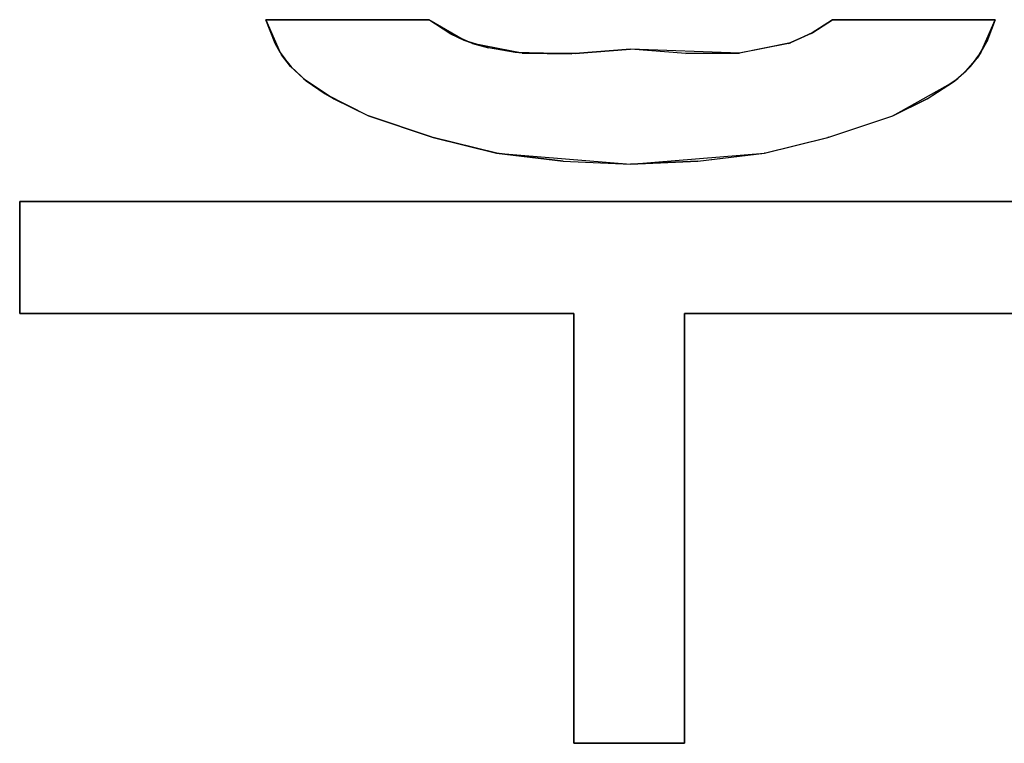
# Model space of a CAD drawing. Header units: inches. Extents: x 106 to 215, y -158 to -59.
# Tile 41 of 73: x 147 to 155, y -73 to -67. Entities that reach past the tile are written whole.
import ezdxf

# ---------------------------------------------------------------- set-up
doc = ezdxf.new("R2010")
doc.units = ezdxf.units.IN
doc.header["$MEASUREMENT"] = 0
doc.layers.add('_U+B808_U+C774_U+C5B4 1', color=7, linetype='Continuous')

# ---------------------------------------------------------------- blocks, each defined once
blk = doc.blocks.new('block 910')
at = {"layer": '_U+B808_U+C774_U+C5B4 1', "color": 250, "lineweight": 25, "true_color": 0x333333}
for points in [[(152.6323, -72.7479), (152.6323, -69.1971)], [(152.6323, -69.1971), (152.6323, -72.7479)], [(152.6323, -72.7479), (152.6323, -72.7479)], [(152.6323, -72.7479), (152.6323, -72.7479)]]:
    blk.add_lwpolyline(points, dxfattribs=at)
blk = doc.blocks.new('block 911')
at = {"layer": '_U+B808_U+C774_U+C5B4 1', "color": 250, "lineweight": 25, "true_color": 0x333333}
for points in [[(152.6323, -72.7479), (152.6323, -69.1971)], [(152.6323, -72.7479), (152.6323, -69.1971)], [(152.6323, -69.1971), (152.6323, -69.1971)], [(152.6323, -69.1971), (152.6323, -69.1971)]]:
    blk.add_lwpolyline(points, dxfattribs=at)
blk = doc.blocks.new('block 912')
at = {"layer": '_U+B808_U+C774_U+C5B4 1', "color": 250, "lineweight": 25, "true_color": 0x333333}
for points in [[(152.6323, -69.1971), (157.2378, -69.1971)], [(152.6323, -69.1971), (152.6323, -69.1971)], [(157.2378, -69.1971), (152.6323, -69.1971)], [(152.6323, -69.1971), (152.6323, -69.1971)]]:
    blk.add_lwpolyline(points, dxfattribs=at)
blk = doc.blocks.new('block 913')
at = {"layer": '_U+B808_U+C774_U+C5B4 1', "color": 250, "lineweight": 25, "true_color": 0x333333}
for points in [[(152.6323, -69.1971), (157.2378, -69.1971)], [(152.6323, -69.1971), (157.2378, -69.1971)], [(157.2378, -69.1971), (157.2378, -69.1971)], [(157.2378, -69.1971), (157.2378, -69.1971)]]:
    blk.add_lwpolyline(points, dxfattribs=at)
blk = doc.blocks.new('block 916')
at = {"layer": '_U+B808_U+C774_U+C5B4 1', "color": 250, "lineweight": 25, "true_color": 0x333333}
for points in [[(157.226, -68.2713), (147.1362, -68.2713)], [(147.1362, -68.2713), (157.226, -68.2713)]]:
    blk.add_lwpolyline(points, dxfattribs=at)
blk = doc.blocks.new('block 917')
at = {"layer": '_U+B808_U+C774_U+C5B4 1', "color": 250, "lineweight": 25, "true_color": 0x333333}
for points in [[(157.226, -68.2713), (147.1362, -68.2713)], [(157.226, -68.2713), (147.1362, -68.2713)], [(147.1362, -68.2713), (147.1362, -68.2713)], [(147.1362, -68.2713), (147.1362, -68.2713)]]:
    blk.add_lwpolyline(points, dxfattribs=at)
blk = doc.blocks.new('block 1280')
at = {"layer": '_U+B808_U+C774_U+C5B4 1', "color": 250, "lineweight": 25, "true_color": 0x333333}
for points in [[(150.019, -67.5623), (150.019, -67.5623)], [(150.019, -67.5623), (150.5464, -67.7391)], [(150.019, -67.5623), (150.5464, -67.7391)], [(150.5464, -67.7391), (150.5464, -67.7391)]]:
    blk.add_lwpolyline(points, dxfattribs=at)
blk = doc.blocks.new('block 1281')
at = {"layer": '_U+B808_U+C774_U+C5B4 1', "color": 250, "lineweight": 25, "true_color": 0x333333}
for points in [[(150.5464, -67.7391), (150.019, -67.5623)], [(150.019, -67.5623), (150.5552, -67.7422)], [(150.5464, -67.7391), (150.5552, -67.7422)], [(150.5552, -67.7422), (150.5552, -67.7422)]]:
    blk.add_lwpolyline(points, dxfattribs=at)
blk = doc.blocks.new('block 1282')
at = {"layer": '_U+B808_U+C774_U+C5B4 1', "color": 250, "lineweight": 25, "true_color": 0x333333}
for points in [[(150.5464, -67.7391), (150.5552, -67.7422)], [(150.5464, -67.7391), (151.0821, -67.872)], [(150.5552, -67.7422), (151.0821, -67.872)], [(151.0821, -67.872), (151.0821, -67.872)]]:
    blk.add_lwpolyline(points, dxfattribs=at)
blk = doc.blocks.new('block 1283')
at = {"layer": '_U+B808_U+C774_U+C5B4 1', "color": 250, "lineweight": 25, "true_color": 0x333333}
for points in [[(151.0821, -67.872), (150.5552, -67.7422)], [(150.5552, -67.7422), (151.0792, -67.8715)], [(151.0821, -67.872), (151.0792, -67.8715)], [(151.0792, -67.8715), (151.0792, -67.8715)]]:
    blk.add_lwpolyline(points, dxfattribs=at)
blk = doc.blocks.new('block 1284')
at = {"layer": '_U+B808_U+C774_U+C5B4 1', "color": 250, "lineweight": 25, "true_color": 0x333333}
for points in [[(151.0821, -67.872), (151.0792, -67.8715)], [(151.0792, -67.8715), (151.6308, -67.9361)], [(151.0821, -67.872), (151.6308, -67.9361)], [(151.6308, -67.9361), (151.6308, -67.9361)]]:
    blk.add_lwpolyline(points, dxfattribs=at)
blk = doc.blocks.new('block 1285')
at = {"layer": '_U+B808_U+C774_U+C5B4 1', "color": 250, "lineweight": 25, "true_color": 0x333333}
for points in [[(151.6308, -67.9361), (151.0792, -67.8715)], [(151.0792, -67.8715), (152.187, -67.9608)], [(151.6308, -67.9361), (152.187, -67.9608)], [(152.187, -67.9608), (152.187, -67.9608)]]:
    blk.add_lwpolyline(points, dxfattribs=at)
blk = doc.blocks.new('block 1286')
at = {"layer": '_U+B808_U+C774_U+C5B4 1', "color": 250, "lineweight": 25, "true_color": 0x333333}
for points in [[(151.6308, -67.9361), (152.187, -67.9608)], [(151.6308, -67.9361), (152.187, -67.9608)], [(152.187, -67.9608), (152.187, -67.9608)], [(152.187, -67.9608), (152.187, -67.9608)]]:
    blk.add_lwpolyline(points, dxfattribs=at)
blk = doc.blocks.new('block 1287')
at = {"layer": '_U+B808_U+C774_U+C5B4 1', "color": 250, "lineweight": 25, "true_color": 0x333333}
for points in [[(152.187, -67.9608), (152.7432, -67.9361)], [(152.187, -67.9608), (152.7432, -67.9361)], [(152.187, -67.9608), (152.187, -67.9608)], [(152.7432, -67.9361), (152.7432, -67.9361)]]:
    blk.add_lwpolyline(points, dxfattribs=at)
blk = doc.blocks.new('block 1288')
at = {"layer": '_U+B808_U+C774_U+C5B4 1', "color": 250, "lineweight": 25, "true_color": 0x333333}
for points in [[(152.187, -67.9608), (153.2947, -67.8715)], [(152.7432, -67.9361), (153.2947, -67.8715)], [(153.2947, -67.8715), (153.2947, -67.8715)], [(152.7432, -67.9361), (152.187, -67.9608)]]:
    blk.add_lwpolyline(points, dxfattribs=at)
blk = doc.blocks.new('block 1289')
at = {"layer": '_U+B808_U+C774_U+C5B4 1', "color": 250, "lineweight": 25, "true_color": 0x333333}
for points in [[(152.7432, -67.9361), (153.2947, -67.8715)], [(152.7432, -67.9361), (153.2919, -67.872)], [(153.2947, -67.8715), (153.2919, -67.872)], [(153.2919, -67.872), (153.2919, -67.872)]]:
    blk.add_lwpolyline(points, dxfattribs=at)
blk = doc.blocks.new('block 1290')
at = {"layer": '_U+B808_U+C774_U+C5B4 1', "color": 250, "lineweight": 25, "true_color": 0x333333}
for points in [[(153.2919, -67.872), (153.8188, -67.7422)], [(153.2947, -67.8715), (153.8188, -67.7422)], [(153.8188, -67.7422), (153.8188, -67.7422)], [(153.2919, -67.872), (153.2947, -67.8715)]]:
    blk.add_lwpolyline(points, dxfattribs=at)
blk = doc.blocks.new('block 1291')
at = {"layer": '_U+B808_U+C774_U+C5B4 1', "color": 250, "lineweight": 25, "true_color": 0x333333}
for points in [[(153.2919, -67.872), (153.8276, -67.7391)], [(153.2919, -67.872), (153.8188, -67.7422)], [(153.8188, -67.7422), (153.8276, -67.7391)], [(153.8276, -67.7391), (153.8276, -67.7391)]]:
    blk.add_lwpolyline(points, dxfattribs=at)
blk = doc.blocks.new('block 1292')
at = {"layer": '_U+B808_U+C774_U+C5B4 1', "color": 250, "lineweight": 25, "true_color": 0x333333}
for points in [[(153.8188, -67.7422), (154.3549, -67.5623)], [(153.8276, -67.7391), (154.3549, -67.5623)], [(154.3549, -67.5623), (154.3549, -67.5623)], [(153.8276, -67.7391), (153.8188, -67.7422)]]:
    blk.add_lwpolyline(points, dxfattribs=at)
blk = doc.blocks.new('block 1293')
at = {"layer": '_U+B808_U+C774_U+C5B4 1', "color": 250, "lineweight": 25, "true_color": 0x333333}
for points in [[(153.8276, -67.7391), (154.3549, -67.5623)], [(153.8276, -67.7391), (154.3549, -67.5623)], [(154.3549, -67.5623), (154.3549, -67.5623)], [(154.3549, -67.5623), (154.3549, -67.5623)]]:
    blk.add_lwpolyline(points, dxfattribs=at)
blk = doc.blocks.new('block 1294')
at = {"layer": '_U+B808_U+C774_U+C5B4 1', "color": 250, "lineweight": 25, "true_color": 0x333333}
for points in [[(154.3549, -67.5623), (154.6391, -67.4206)], [(154.3549, -67.5623), (154.6391, -67.4206)], [(154.6391, -67.4206), (154.6391, -67.4206)], [(154.3549, -67.5623), (154.3549, -67.5623)]]:
    blk.add_lwpolyline(points, dxfattribs=at)
blk = doc.blocks.new('block 1295')
at = {"layer": '_U+B808_U+C774_U+C5B4 1', "color": 250, "lineweight": 25, "true_color": 0x333333}
for points in [[(154.3549, -67.5623), (154.8566, -67.2826)], [(154.6391, -67.4206), (154.8566, -67.2826)], [(154.8566, -67.2826), (154.8566, -67.2826)], [(154.6391, -67.4206), (154.3549, -67.5623)]]:
    blk.add_lwpolyline(points, dxfattribs=at)
blk = doc.blocks.new('block 1296')
at = {"layer": '_U+B808_U+C774_U+C5B4 1', "color": 250, "lineweight": 25, "true_color": 0x333333}
for points in [[(154.6391, -67.4206), (154.8922, -67.2544)], [(154.6391, -67.4206), (154.8566, -67.2826)], [(154.8566, -67.2826), (154.8922, -67.2544)], [(154.8922, -67.2544), (154.8922, -67.2544)]]:
    blk.add_lwpolyline(points, dxfattribs=at)
blk = doc.blocks.new('block 1297')
at = {"layer": '_U+B808_U+C774_U+C5B4 1', "color": 250, "lineweight": 25, "true_color": 0x333333}
for points in [[(154.8566, -67.2826), (154.9622, -67.1915)], [(154.8922, -67.2544), (154.9622, -67.1915)], [(154.9622, -67.1915), (154.9622, -67.1915)], [(154.8922, -67.2544), (154.8566, -67.2826)]]:
    blk.add_lwpolyline(points, dxfattribs=at)
blk = doc.blocks.new('block 1298')
at = {"layer": '_U+B808_U+C774_U+C5B4 1', "color": 250, "lineweight": 25, "true_color": 0x333333}
for points in [[(154.8922, -67.2544), (154.9974, -67.1546)], [(154.9622, -67.1915), (154.9974, -67.1546)], [(154.9974, -67.1546), (154.9974, -67.1546)], [(154.8922, -67.2544), (154.9622, -67.1915)]]:
    blk.add_lwpolyline(points, dxfattribs=at)
blk = doc.blocks.new('block 1299')
at = {"layer": '_U+B808_U+C774_U+C5B4 1', "color": 250, "lineweight": 25, "true_color": 0x333333}
for points in [[(154.9622, -67.1915), (155.0534, -67.085)], [(154.9974, -67.1546), (155.0534, -67.085)], [(155.0534, -67.085), (155.0534, -67.085)], [(154.9974, -67.1546), (154.9622, -67.1915)]]:
    blk.add_lwpolyline(points, dxfattribs=at)
blk = doc.blocks.new('block 1300')
at = {"layer": '_U+B808_U+C774_U+C5B4 1', "color": 250, "lineweight": 25, "true_color": 0x333333}
for points in [[(154.9974, -67.1546), (155.0834, -67.0396)], [(154.9974, -67.1546), (155.0534, -67.085)], [(155.0534, -67.085), (155.0834, -67.0396)], [(155.0834, -67.0396), (155.0834, -67.0396)]]:
    blk.add_lwpolyline(points, dxfattribs=at)
blk = doc.blocks.new('block 1301')
at = {"layer": '_U+B808_U+C774_U+C5B4 1', "color": 250, "lineweight": 25, "true_color": 0x333333}
for points in [[(155.0534, -67.085), (155.1319, -66.9499)], [(155.0834, -67.0396), (155.1319, -66.9499)], [(155.1319, -66.9499), (155.1319, -66.9499)], [(155.0834, -67.0396), (155.0534, -67.085)]]:
    blk.add_lwpolyline(points, dxfattribs=at)
blk = doc.blocks.new('block 1302')
at = {"layer": '_U+B808_U+C774_U+C5B4 1', "color": 250, "lineweight": 25, "true_color": 0x333333}
for points in [[(155.0834, -67.0396), (155.2022, -66.7679)], [(155.1319, -66.9499), (155.2022, -66.7679)], [(155.2022, -66.7679), (155.2022, -66.7679)], [(155.0834, -67.0396), (155.1319, -66.9499)]]:
    blk.add_lwpolyline(points, dxfattribs=at)
blk = doc.blocks.new('block 1303')
at = {"layer": '_U+B808_U+C774_U+C5B4 1', "color": 250, "lineweight": 25, "true_color": 0x333333}
for points in [[(155.2022, -66.7679), (155.1319, -66.9499)], [(155.1319, -66.9499), (155.2022, -66.7679)], [(155.2022, -66.7679), (155.2022, -66.7679)], [(155.2022, -66.7679), (155.2022, -66.7679)]]:
    blk.add_lwpolyline(points, dxfattribs=at)
blk = doc.blocks.new('block 1304')
at = {"layer": '_U+B808_U+C774_U+C5B4 1', "color": 250, "lineweight": 25, "true_color": 0x333333}
for points in [[(155.2022, -66.7679), (153.8559, -66.7679)], [(153.8559, -66.7679), (155.2022, -66.7679)], [(155.2022, -66.7679), (155.2022, -66.7679)], [(155.2022, -66.7679), (155.2022, -66.7679)]]:
    blk.add_lwpolyline(points, dxfattribs=at)
blk = doc.blocks.new('block 1305')
at = {"layer": '_U+B808_U+C774_U+C5B4 1', "color": 250, "lineweight": 25, "true_color": 0x333333}
for points in [[(155.2022, -66.7679), (153.8559, -66.7679)], [(155.2022, -66.7679), (153.8559, -66.7679)], [(153.8559, -66.7679), (153.8559, -66.7679)], [(153.8559, -66.7679), (153.8559, -66.7679)]]:
    blk.add_lwpolyline(points, dxfattribs=at)
blk = doc.blocks.new('block 1867')
at = {"layer": '_U+B808_U+C774_U+C5B4 1', "color": 250, "lineweight": 25, "true_color": 0x333333}
for points in [[(147.1362, -68.2713), (147.1362, -69.1971)], [(147.1362, -68.2713), (147.1362, -68.2713)], [(147.1362, -69.1971), (147.1362, -68.2713)], [(147.1362, -68.2713), (147.1362, -68.2713)]]:
    blk.add_lwpolyline(points, dxfattribs=at)
blk = doc.blocks.new('block 1868')
at = {"layer": '_U+B808_U+C774_U+C5B4 1', "color": 250, "lineweight": 25, "true_color": 0x333333}
for points in [[(147.1362, -68.2713), (147.1362, -69.1971)], [(147.1362, -68.2713), (147.1362, -69.1971)], [(147.1362, -69.1971), (147.1362, -69.1971)], [(147.1362, -69.1971), (147.1362, -69.1971)]]:
    blk.add_lwpolyline(points, dxfattribs=at)
blk = doc.blocks.new('block 1869')
at = {"layer": '_U+B808_U+C774_U+C5B4 1', "color": 250, "lineweight": 25, "true_color": 0x333333}
for points in [[(147.1362, -69.1971), (151.7182, -69.1971)], [(147.1362, -69.1971), (147.1362, -69.1971)], [(151.7182, -69.1971), (147.1362, -69.1971)], [(147.1362, -69.1971), (147.1362, -69.1971)]]:
    blk.add_lwpolyline(points, dxfattribs=at)
blk = doc.blocks.new('block 1870')
at = {"layer": '_U+B808_U+C774_U+C5B4 1', "color": 250, "lineweight": 25, "true_color": 0x333333}
for points in [[(147.1362, -69.1971), (151.7182, -69.1971)], [(147.1362, -69.1971), (151.7182, -69.1971)], [(151.7182, -69.1971), (151.7182, -69.1971)], [(151.7182, -69.1971), (151.7182, -69.1971)]]:
    blk.add_lwpolyline(points, dxfattribs=at)
blk = doc.blocks.new('block 1871')
at = {"layer": '_U+B808_U+C774_U+C5B4 1', "color": 250, "lineweight": 25, "true_color": 0x333333}
for points in [[(151.7182, -69.1971), (151.7182, -72.7479)], [(151.7182, -69.1971), (151.7182, -69.1971)], [(151.7182, -72.7479), (151.7182, -69.1971)], [(151.7182, -69.1971), (151.7182, -69.1971)]]:
    blk.add_lwpolyline(points, dxfattribs=at)
blk = doc.blocks.new('block 1872')
at = {"layer": '_U+B808_U+C774_U+C5B4 1', "color": 250, "lineweight": 25, "true_color": 0x333333}
for points in [[(151.7182, -69.1971), (151.7182, -72.7479)], [(151.7182, -69.1971), (151.7182, -72.7479)], [(151.7182, -72.7479), (151.7182, -72.7479)], [(151.7182, -72.7479), (151.7182, -72.7479)]]:
    blk.add_lwpolyline(points, dxfattribs=at)
blk = doc.blocks.new('block 1873')
at = {"layer": '_U+B808_U+C774_U+C5B4 1', "color": 250, "lineweight": 25, "true_color": 0x333333}
for points in [[(151.7182, -72.7479), (152.6323, -72.7479)], [(151.7182, -72.7479), (151.7182, -72.7479)], [(152.6323, -72.7479), (151.7182, -72.7479)], [(151.7182, -72.7479), (151.7182, -72.7479)]]:
    blk.add_lwpolyline(points, dxfattribs=at)
blk = doc.blocks.new('block 1874')
at = {"layer": '_U+B808_U+C774_U+C5B4 1', "color": 250, "lineweight": 25, "true_color": 0x333333}
for points in [[(151.7182, -72.7479), (152.6323, -72.7479)], [(151.7182, -72.7479), (152.6323, -72.7479)], [(152.6323, -72.7479), (152.6323, -72.7479)], [(152.6323, -72.7479), (152.6323, -72.7479)]]:
    blk.add_lwpolyline(points, dxfattribs=at)
blk = doc.blocks.new('block 1936')
at = {"layer": '_U+B808_U+C774_U+C5B4 1', "color": 250, "lineweight": 25, "true_color": 0x333333}
for points in [[(149.1718, -66.7679), (149.2494, -66.9649)], [(149.1718, -66.7679), (149.1718, -66.7679)], [(149.2494, -66.9649), (149.1718, -66.7679)], [(149.1718, -66.7679), (149.1718, -66.7679)]]:
    blk.add_lwpolyline(points, dxfattribs=at)
blk = doc.blocks.new('block 1937')
at = {"layer": '_U+B808_U+C774_U+C5B4 1', "color": 250, "lineweight": 25, "true_color": 0x333333}
for points in [[(149.1718, -66.7679), (149.2494, -66.9649)], [(149.1718, -66.7679), (149.2906, -67.0396)], [(149.2494, -66.9649), (149.2906, -67.0396)], [(149.2906, -67.0396), (149.2906, -67.0396)]]:
    blk.add_lwpolyline(points, dxfattribs=at)
blk = doc.blocks.new('block 1938')
at = {"layer": '_U+B808_U+C774_U+C5B4 1', "color": 250, "lineweight": 25, "true_color": 0x333333}
for points in [[(149.2906, -67.0396), (149.2494, -66.9649)], [(149.2494, -66.9649), (149.3018, -67.0574)], [(149.2906, -67.0396), (149.3018, -67.0574)], [(149.3018, -67.0574), (149.3018, -67.0574)]]:
    blk.add_lwpolyline(points, dxfattribs=at)
blk = doc.blocks.new('block 1939')
at = {"layer": '_U+B808_U+C774_U+C5B4 1', "color": 250, "lineweight": 25, "true_color": 0x333333}
for points in [[(149.2906, -67.0396), (149.3018, -67.0574)], [(149.2906, -67.0396), (149.3765, -67.1546)], [(149.3018, -67.0574), (149.3765, -67.1546)], [(149.3765, -67.1546), (149.3765, -67.1546)]]:
    blk.add_lwpolyline(points, dxfattribs=at)
blk = doc.blocks.new('block 1940')
at = {"layer": '_U+B808_U+C774_U+C5B4 1', "color": 250, "lineweight": 25, "true_color": 0x333333}
for points in [[(149.3765, -67.1546), (149.3018, -67.0574)], [(149.3018, -67.0574), (149.3802, -67.1586)], [(149.3765, -67.1546), (149.3802, -67.1586)], [(149.3802, -67.1586), (149.3802, -67.1586)]]:
    blk.add_lwpolyline(points, dxfattribs=at)
blk = doc.blocks.new('block 1941')
at = {"layer": '_U+B808_U+C774_U+C5B4 1', "color": 250, "lineweight": 25, "true_color": 0x333333}
for points in [[(149.3765, -67.1546), (149.3802, -67.1586)], [(149.3765, -67.1546), (149.4817, -67.2544)], [(149.3802, -67.1586), (149.4817, -67.2544)], [(149.4817, -67.2544), (149.4817, -67.2544)]]:
    blk.add_lwpolyline(points, dxfattribs=at)
blk = doc.blocks.new('block 1942')
at = {"layer": '_U+B808_U+C774_U+C5B4 1', "color": 250, "lineweight": 25, "true_color": 0x333333}
for points in [[(149.4817, -67.2544), (149.3802, -67.1586)], [(149.3802, -67.1586), (149.5045, -67.2727)], [(149.4817, -67.2544), (149.5045, -67.2727)], [(149.5045, -67.2727), (149.5045, -67.2727)]]:
    blk.add_lwpolyline(points, dxfattribs=at)
blk = doc.blocks.new('block 1943')
at = {"layer": '_U+B808_U+C774_U+C5B4 1', "color": 250, "lineweight": 25, "true_color": 0x333333}
for points in [[(149.4817, -67.2544), (149.5045, -67.2727)], [(149.4817, -67.2544), (149.6629, -67.3796)], [(149.5045, -67.2727), (149.6629, -67.3796)], [(149.6629, -67.3796), (149.6629, -67.3796)]]:
    blk.add_lwpolyline(points, dxfattribs=at)
blk = doc.blocks.new('block 1944')
at = {"layer": '_U+B808_U+C774_U+C5B4 1', "color": 250, "lineweight": 25, "true_color": 0x333333}
for points in [[(149.4817, -67.2544), (149.6629, -67.3796)], [(149.4817, -67.2544), (149.7349, -67.4206)], [(149.6629, -67.3796), (149.7349, -67.4206)], [(149.7349, -67.4206), (149.7349, -67.4206)]]:
    blk.add_lwpolyline(points, dxfattribs=at)
blk = doc.blocks.new('block 1945')
at = {"layer": '_U+B808_U+C774_U+C5B4 1', "color": 250, "lineweight": 25, "true_color": 0x333333}
for points in [[(149.7349, -67.4206), (149.6629, -67.3796)], [(149.6629, -67.3796), (150.019, -67.5623)], [(149.7349, -67.4206), (150.019, -67.5623)], [(150.019, -67.5623), (150.019, -67.5623)]]:
    blk.add_lwpolyline(points, dxfattribs=at)
blk = doc.blocks.new('block 1946')
at = {"layer": '_U+B808_U+C774_U+C5B4 1', "color": 250, "lineweight": 25, "true_color": 0x333333}
for points in [[(149.7349, -67.4206), (150.019, -67.5623)], [(149.7349, -67.4206), (150.019, -67.5623)], [(150.019, -67.5623), (150.019, -67.5623)], [(150.019, -67.5623), (150.019, -67.5623)]]:
    blk.add_lwpolyline(points, dxfattribs=at)
blk = doc.blocks.new('block 2698')
at = {"layer": '_U+B808_U+C774_U+C5B4 1', "color": 250, "lineweight": 25, "true_color": 0x333333}
for points in [[(150.5181, -66.7679), (149.1718, -66.7679)], [(149.1718, -66.7679), (150.5181, -66.7679)], [(150.5181, -66.7679), (150.5181, -66.7679)], [(150.5181, -66.7679), (150.5181, -66.7679)]]:
    blk.add_lwpolyline(points, dxfattribs=at)
blk = doc.blocks.new('block 2699')
at = {"layer": '_U+B808_U+C774_U+C5B4 1', "color": 250, "lineweight": 25, "true_color": 0x333333}
for points in [[(150.5181, -66.7679), (149.1718, -66.7679)], [(150.5181, -66.7679), (149.1718, -66.7679)], [(149.1718, -66.7679), (149.1718, -66.7679)], [(149.1718, -66.7679), (149.1718, -66.7679)]]:
    blk.add_lwpolyline(points, dxfattribs=at)
blk = doc.blocks.new('block 2714')
at = {"layer": '_U+B808_U+C774_U+C5B4 1', "color": 250, "lineweight": 25, "true_color": 0x333333}
for points in [[(153.8559, -66.7679), (153.6936, -66.8746)], [(153.6936, -66.8746), (153.8559, -66.7679)], [(153.8559, -66.7679), (153.8559, -66.7679)], [(153.8559, -66.7679), (153.8559, -66.7679)]]:
    blk.add_lwpolyline(points, dxfattribs=at)
blk = doc.blocks.new('block 2715')
at = {"layer": '_U+B808_U+C774_U+C5B4 1', "color": 250, "lineweight": 25, "true_color": 0x333333}
for points in [[(153.8559, -66.7679), (153.681, -66.8817)], [(153.8559, -66.7679), (153.6936, -66.8746)], [(153.6936, -66.8746), (153.681, -66.8817)], [(153.681, -66.8817), (153.681, -66.8817)]]:
    blk.add_lwpolyline(points, dxfattribs=at)
blk = doc.blocks.new('block 2716')
at = {"layer": '_U+B808_U+C774_U+C5B4 1', "color": 250, "lineweight": 25, "true_color": 0x333333}
for points in [[(153.6936, -66.8746), (153.5097, -66.9579)], [(153.681, -66.8817), (153.5097, -66.9579)], [(153.681, -66.8817), (153.6936, -66.8746)], [(153.5097, -66.9579), (153.5097, -66.9579)]]:
    blk.add_lwpolyline(points, dxfattribs=at)
blk = doc.blocks.new('block 2717')
at = {"layer": '_U+B808_U+C774_U+C5B4 1', "color": 250, "lineweight": 25, "true_color": 0x333333}
for points in [[(153.681, -66.8817), (153.4932, -66.9637)], [(153.681, -66.8817), (153.5097, -66.9579)], [(153.5097, -66.9579), (153.4932, -66.9637)], [(153.4932, -66.9637), (153.4932, -66.9637)]]:
    blk.add_lwpolyline(points, dxfattribs=at)
blk = doc.blocks.new('block 2718')
at = {"layer": '_U+B808_U+C774_U+C5B4 1', "color": 250, "lineweight": 25, "true_color": 0x333333}
for points in [[(153.5097, -66.9579), (153.0884, -67.0443)], [(153.4932, -66.9637), (153.0884, -67.0443)], [(153.4932, -66.9637), (153.5097, -66.9579)], [(153.0884, -67.0443), (153.0884, -67.0443)]]:
    blk.add_lwpolyline(points, dxfattribs=at)
blk = doc.blocks.new('block 2719')
at = {"layer": '_U+B808_U+C774_U+C5B4 1', "color": 250, "lineweight": 25, "true_color": 0x333333}
for points in [[(153.4932, -66.9637), (153.0841, -67.0447)], [(153.4932, -66.9637), (153.0884, -67.0443)], [(153.0884, -67.0443), (153.0841, -67.0447)], [(153.0841, -67.0447), (153.0841, -67.0447)]]:
    blk.add_lwpolyline(points, dxfattribs=at)
blk = doc.blocks.new('block 2720')
at = {"layer": '_U+B808_U+C774_U+C5B4 1', "color": 250, "lineweight": 25, "true_color": 0x333333}
for points in [[(153.0884, -67.0443), (152.6434, -67.0476)], [(153.0841, -67.0447), (152.6434, -67.0476)], [(152.6434, -67.0476), (152.6434, -67.0476)], [(153.0841, -67.0447), (153.0884, -67.0443)]]:
    blk.add_lwpolyline(points, dxfattribs=at)
blk = doc.blocks.new('block 2721')
at = {"layer": '_U+B808_U+C774_U+C5B4 1', "color": 250, "lineweight": 25, "true_color": 0x333333}
for points in [[(152.6434, -67.0476), (152.187, -67.0115)], [(153.0884, -67.0443), (152.187, -67.0115)], [(152.187, -67.0115), (152.187, -67.0115)], [(152.6434, -67.0476), (153.0884, -67.0443)]]:
    blk.add_lwpolyline(points, dxfattribs=at)
blk = doc.blocks.new('block 2722')
at = {"layer": '_U+B808_U+C774_U+C5B4 1', "color": 250, "lineweight": 25, "true_color": 0x333333}
for points in [[(152.6434, -67.0476), (152.187, -67.0115)], [(152.6434, -67.0476), (152.187, -67.0115)], [(152.187, -67.0115), (152.187, -67.0115)], [(152.187, -67.0115), (152.187, -67.0115)]]:
    blk.add_lwpolyline(points, dxfattribs=at)
blk = doc.blocks.new('block 2723')
at = {"layer": '_U+B808_U+C774_U+C5B4 1', "color": 250, "lineweight": 25, "true_color": 0x333333}
for points in [[(152.187, -67.0115), (151.7305, -67.0476)], [(152.187, -67.0115), (151.7305, -67.0476)], [(151.7305, -67.0476), (151.7305, -67.0476)], [(152.187, -67.0115), (152.187, -67.0115)]]:
    blk.add_lwpolyline(points, dxfattribs=at)
blk = doc.blocks.new('block 2724')
at = {"layer": '_U+B808_U+C774_U+C5B4 1', "color": 250, "lineweight": 25, "true_color": 0x333333}
for points in [[(152.187, -67.0115), (151.7012, -67.0491)], [(151.7305, -67.0476), (151.7012, -67.0491)], [(151.7012, -67.0491), (151.7012, -67.0491)], [(151.7305, -67.0476), (152.187, -67.0115)]]:
    blk.add_lwpolyline(points, dxfattribs=at)
blk = doc.blocks.new('block 2725')
at = {"layer": '_U+B808_U+C774_U+C5B4 1', "color": 250, "lineweight": 25, "true_color": 0x333333}
for points in [[(151.7305, -67.0476), (151.2899, -67.0447)], [(151.7012, -67.0491), (151.2899, -67.0447)], [(151.2899, -67.0447), (151.2899, -67.0447)], [(151.7305, -67.0476), (151.7012, -67.0491)]]:
    blk.add_lwpolyline(points, dxfattribs=at)
blk = doc.blocks.new('block 2726')
at = {"layer": '_U+B808_U+C774_U+C5B4 1', "color": 250, "lineweight": 25, "true_color": 0x333333}
for points in [[(151.2899, -67.0447), (151.2338, -67.0393)], [(151.7012, -67.0491), (151.2338, -67.0393)], [(151.2338, -67.0393), (151.2338, -67.0393)], [(151.2899, -67.0447), (151.7012, -67.0491)]]:
    blk.add_lwpolyline(points, dxfattribs=at)
blk = doc.blocks.new('block 2727')
at = {"layer": '_U+B808_U+C774_U+C5B4 1', "color": 250, "lineweight": 25, "true_color": 0x333333}
for points in [[(151.2899, -67.0447), (151.0125, -67.0017)], [(151.2338, -67.0393), (151.0125, -67.0017)], [(151.0125, -67.0017), (151.0125, -67.0017)], [(151.2899, -67.0447), (151.2338, -67.0393)]]:
    blk.add_lwpolyline(points, dxfattribs=at)
blk = doc.blocks.new('block 2728')
at = {"layer": '_U+B808_U+C774_U+C5B4 1', "color": 250, "lineweight": 25, "true_color": 0x333333}
for points in [[(151.2899, -67.0447), (150.8808, -66.9637)], [(151.0125, -67.0017), (150.8808, -66.9637)], [(150.8808, -66.9637), (150.8808, -66.9637)], [(151.2899, -67.0447), (151.0125, -67.0017)]]:
    blk.add_lwpolyline(points, dxfattribs=at)
blk = doc.blocks.new('block 2729')
at = {"layer": '_U+B808_U+C774_U+C5B4 1', "color": 250, "lineweight": 25, "true_color": 0x333333}
for points in [[(150.8808, -66.9637), (150.8155, -66.9392)], [(151.0125, -67.0017), (150.8155, -66.9392)], [(150.8155, -66.9392), (150.8155, -66.9392)], [(150.8808, -66.9637), (151.0125, -67.0017)]]:
    blk.add_lwpolyline(points, dxfattribs=at)
blk = doc.blocks.new('block 2730')
at = {"layer": '_U+B808_U+C774_U+C5B4 1', "color": 250, "lineweight": 25, "true_color": 0x333333}
for points in [[(150.8808, -66.9637), (150.693, -66.8817)], [(150.8155, -66.9392), (150.693, -66.8817)], [(150.693, -66.8817), (150.693, -66.8817)], [(150.8808, -66.9637), (150.8155, -66.9392)]]:
    blk.add_lwpolyline(points, dxfattribs=at)
blk = doc.blocks.new('block 2731')
at = {"layer": '_U+B808_U+C774_U+C5B4 1', "color": 250, "lineweight": 25, "true_color": 0x333333}
for points in [[(150.693, -66.8817), (150.5181, -66.7679)], [(150.8155, -66.9392), (150.5181, -66.7679)], [(150.5181, -66.7679), (150.5181, -66.7679)], [(150.693, -66.8817), (150.8155, -66.9392)]]:
    blk.add_lwpolyline(points, dxfattribs=at)
blk = doc.blocks.new('block 2732')
at = {"layer": '_U+B808_U+C774_U+C5B4 1', "color": 250, "lineweight": 25, "true_color": 0x333333}
for points in [[(150.693, -66.8817), (150.5181, -66.7679)], [(150.693, -66.8817), (150.5181, -66.7679)], [(150.5181, -66.7679), (150.5181, -66.7679)], [(150.5181, -66.7679), (150.5181, -66.7679)]]:
    blk.add_lwpolyline(points, dxfattribs=at)
blk = doc.blocks.new('block 2')
at = {"layer": '_U+B808_U+C774_U+C5B4 1'}
for name in ['block 1936', 'block 1937', 'block 2698', 'block 2699', 'block 2731', 'block 2732', 'block 2715', 'block 2714', 'block 1304', 'block 1305', 'block 1302', 'block 1303', 'block 2730', 'block 2717', 'block 2716', 'block 1938', 'block 2729', 'block 2728', 'block 2727', 'block 2719', 'block 2718', 'block 1301', 'block 1939', 'block 1940', 'block 2726', 'block 2725', 'block 2724', 'block 2723', 'block 2721', 'block 2722', 'block 2720', 'block 1299', 'block 1300', 'block 1941', 'block 1942', 'block 1298', 'block 1297', 'block 1943', 'block 1944', 'block 1295', 'block 1296', 'block 1945', 'block 1946', 'block 1294', 'block 1280', 'block 1281', 'block 1292', 'block 1293', 'block 1282', 'block 1283', 'block 1291', 'block 1290', 'block 1284', 'block 1285', 'block 1288', 'block 1289', 'block 1286', 'block 1287', 'block 916', 'block 917', 'block 1867', 'block 1868', 'block 1869', 'block 1870', 'block 1871', 'block 1872', 'block 910', 'block 911', 'block 912', 'block 913', 'block 1873', 'block 1874']:
    blk.add_blockref(name, (0, 0), dxfattribs=at)

msp = doc.modelspace()

# ---------------------------------------------------------------- block references
at = {"layer": '_U+B808_U+C774_U+C5B4 1'}
msp.add_blockref('block 2', (0, 0), dxfattribs=at)

doc.saveas('drawing.dxf')
